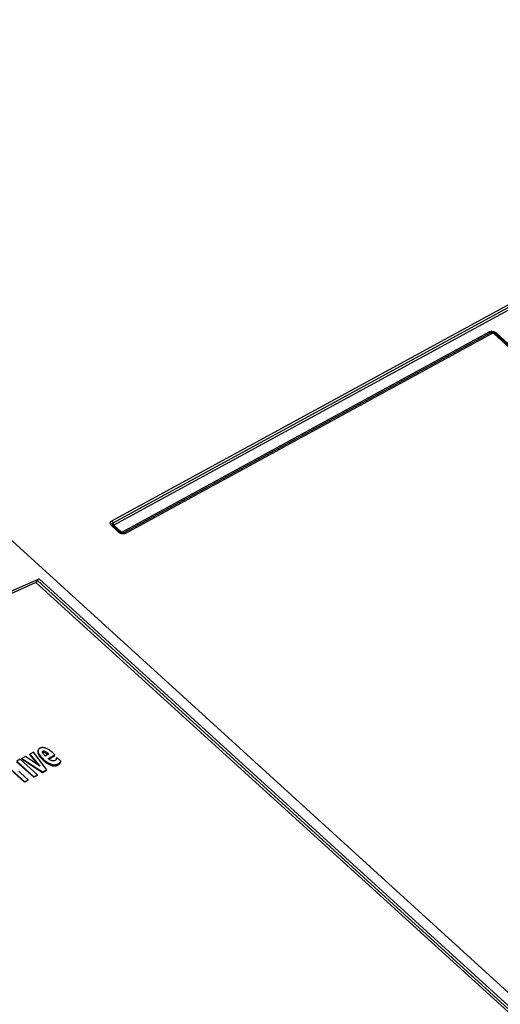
# Model space of a CAD drawing. Extents: x 0 to 594, y 0 to 420.
# Tile 79 of 103: x 519 to 526, y 128 to 142. Entities that reach past the tile are written whole.
import ezdxf

# ---------------------------------------------------------------- set-up
doc = ezdxf.new("R2010")
doc.units = 0
doc.header["$LTSCALE"] = 32.67
doc.layers.get('0').update_dxf_attribs({"linetype": 'CONTINUOUS'})

msp = doc.modelspace()

# ---------------------------------------------------------------- linework, layer by layer
at = {"color": 7, "linetype": 'CONTINUOUS'}
for p, q in [((510.505, 142.066), (550.85, 105.343)), ((556.53, 109.622), (525.92, 137.483)), ((520.444, 134.585), (520.337, 134.683)), ((520.337, 134.683), (520.337, 134.683)), ((520.337, 134.683), (520.337, 134.683)), ((520.447, 134.583), (520.444, 134.585)), ((519.177, 131.375), (519.126, 131.347)), ((519.373, 131.118), (519.177, 131.375)), ((519.247, 131.404), (519.243, 131.387)), ((519.309, 131.37), (519.311, 131.371)), ((518.932, 131.235), (519.182, 131.007)), ((518.985, 131.271), (518.934, 131.243)), ((518.934, 131.243), (519.184, 131.015)), ((519.235, 131.043), (518.985, 131.271)), ((519.007, 131.274), (519.009, 131.284)), ((519.309, 131.074), (519.007, 131.274)), ((519.063, 131.313), (519.009, 131.284)), ((519.009, 131.284), (519.312, 131.085)), ((519.273, 131.168), (519.063, 131.313)), ((519.123, 131.335), (519.126, 131.347)), ((519.123, 131.335), (519.243, 131.188)), ((519.126, 131.347), (519.273, 131.168)), ((519.404, 131.348), (519.35, 131.318)), ((519.392, 131.281), (519.492, 131.336)), ((519.487, 131.315), (519.402, 131.272)), ((519.492, 131.336), (519.474, 131.352)), ((519.487, 131.315), (519.492, 131.336)), ((519.516, 131.284), (519.519, 131.296)), ((519.519, 131.296), (519.518, 131.29)), ((519.578, 131.245), (519.519, 131.296)), ((519.572, 131.225), (519.578, 131.245)), ((518.844, 131.123), (519.049, 130.937)), ((518.853, 131.122), (519.05, 130.942)), ((519.37, 131.106), (519.309, 131.074)), ((519.309, 131.074), (519.312, 131.085)), ((519.312, 131.085), (519.373, 131.118)), ((519.37, 131.106), (519.373, 131.118)), ((519.102, 130.97), (518.99, 131.072)), ((519.1, 130.964), (519.049, 130.937)), ((519.049, 130.937), (519.05, 130.942)), ((519.05, 130.942), (519.102, 130.97)), ((519.1, 130.964), (519.102, 130.97)), ((519.233, 131.034), (519.182, 131.007)), ((519.182, 131.007), (519.184, 131.015)), ((519.184, 131.015), (519.235, 131.043)), ((519.233, 131.034), (519.235, 131.043))]:
    msp.add_line(p, q, dxfattribs=at)
at = {"color": 9, "linetype": 'CONTINUOUS'}
for p, q in [((520.321, 134.75), (531.268, 140.718)), ((520.339, 134.72), (531.286, 140.689)), ((520.357, 134.691), (531.304, 140.659)), ((525.824, 137.503), (520.473, 134.586)), ((525.848, 137.495), (520.496, 134.577)), ((525.871, 137.486), (520.52, 134.568)), ((556.511, 109.62), (525.901, 137.481)), ((556.55, 109.624), (525.94, 137.485)), ((520.425, 134.583), (520.317, 134.681)), ((520.464, 134.587), (520.357, 134.685)), ((519.215, 133.852), (549.833, 105.983)), ((519.238, 133.879), (549.861, 106.006)), ((519.261, 133.905), (549.889, 106.028)), ((519.247, 131.35), (519.251, 131.365)), ((519.311, 131.371), (519.316, 131.389)), ((519.351, 131.365), (519.356, 131.384)), ((519.318, 131.258), (519.322, 131.273)), ((519.432, 131.184), (519.436, 131.2)), ((519.532, 131.185), (519.537, 131.203))]:
    msp.add_line(p, q, dxfattribs=at)
for points in [[(525.94, 137.485), (525.937, 137.488), (525.933, 137.491), (525.929, 137.494), (525.925, 137.496), (525.921, 137.499), (525.916, 137.501), (525.912, 137.503), (525.907, 137.505), (525.903, 137.507), (525.898, 137.508), (525.893, 137.51), (525.888, 137.511), (525.883, 137.511), (525.878, 137.512), (525.873, 137.513), (525.868, 137.513), (525.863, 137.513), (525.858, 137.513), (525.854, 137.512), (525.849, 137.512), (525.844, 137.511), (525.84, 137.51), (525.836, 137.508), (525.832, 137.507), (525.828, 137.505), (525.824, 137.503)], [(525.824, 137.503), (525.826, 137.501), (525.828, 137.5), (525.83, 137.498), (525.832, 137.497), (525.834, 137.496), (525.836, 137.495), (525.838, 137.495), (525.84, 137.494), (525.842, 137.494), (525.844, 137.494), (525.846, 137.494), (525.849, 137.495)], [(525.859, 137.499), (525.856, 137.498), (525.853, 137.497), (525.85, 137.496), (525.848, 137.495)], [(525.871, 137.486), (525.869, 137.488), (525.867, 137.489), (525.865, 137.491), (525.863, 137.492), (525.861, 137.493), (525.859, 137.494), (525.857, 137.494), (525.855, 137.495), (525.853, 137.495), (525.851, 137.495), (525.849, 137.495)], [(525.901, 137.481), (525.899, 137.482), (525.898, 137.483), (525.897, 137.484), (525.895, 137.485), (525.893, 137.486), (525.892, 137.487), (525.89, 137.487), (525.888, 137.488), (525.886, 137.488), (525.884, 137.488), (525.883, 137.488), (525.881, 137.488), (525.879, 137.488), (525.877, 137.488), (525.876, 137.488), (525.874, 137.487), (525.873, 137.486), (525.871, 137.486)], [(525.901, 137.481), (525.903, 137.482), (525.905, 137.483), (525.907, 137.484), (525.909, 137.485), (525.911, 137.485), (525.913, 137.485), (525.914, 137.485), (525.916, 137.485), (525.917, 137.485), (525.918, 137.485), (525.92, 137.484), (525.92, 137.483)], [(525.94, 137.485), (525.938, 137.484), (525.936, 137.483), (525.934, 137.482), (525.932, 137.482), (525.93, 137.481), (525.929, 137.481), (525.927, 137.481), (525.925, 137.481), (525.924, 137.481), (525.923, 137.482)], [(520.317, 134.681), (520.315, 134.683), (520.312, 134.686), (520.31, 134.689), (520.308, 134.692), (520.306, 134.695), (520.304, 134.698), (520.303, 134.701), (520.301, 134.704), (520.3, 134.707), (520.3, 134.711), (520.299, 134.714), (520.299, 134.717), (520.299, 134.72), (520.3, 134.723), (520.301, 134.726), (520.301, 134.729), (520.303, 134.731), (520.304, 134.734), (520.306, 134.737), (520.308, 134.739), (520.31, 134.742), (520.312, 134.744), (520.315, 134.746), (520.318, 134.748), (520.321, 134.75)], [(520.317, 134.681), (520.32, 134.682), (520.322, 134.683), (520.324, 134.684), (520.326, 134.684), (520.327, 134.685), (520.329, 134.685), (520.331, 134.685), (520.332, 134.685), (520.334, 134.685), (520.335, 134.684), (520.336, 134.683), (520.337, 134.683)], [(520.321, 134.75), (520.323, 134.748), (520.325, 134.746), (520.327, 134.744), (520.328, 134.741), (520.33, 134.739), (520.332, 134.736), (520.333, 134.734), (520.335, 134.731), (520.336, 134.728), (520.337, 134.726), (520.338, 134.723)], [(520.337, 134.683), (520.335, 134.684), (520.334, 134.686), (520.332, 134.688), (520.331, 134.69), (520.33, 134.692), (520.329, 134.694), (520.328, 134.696), (520.328, 134.698), (520.327, 134.7), (520.327, 134.702), (520.327, 134.704), (520.328, 134.706), (520.328, 134.708), (520.329, 134.71), (520.33, 134.712), (520.331, 134.713), (520.332, 134.715), (520.334, 134.716), (520.335, 134.718), (520.337, 134.719), (520.339, 134.72)], [(520.357, 134.691), (520.355, 134.693), (520.353, 134.695), (520.351, 134.697), (520.35, 134.699), (520.348, 134.702), (520.346, 134.704), (520.345, 134.707), (520.343, 134.709), (520.342, 134.712), (520.341, 134.715), (520.34, 134.718), (520.338, 134.723)], [(520.357, 134.685), (520.355, 134.684), (520.353, 134.683), (520.351, 134.682), (520.349, 134.681), (520.347, 134.681), (520.345, 134.681), (520.343, 134.68), (520.342, 134.681), (520.341, 134.681), (520.339, 134.681)], [(520.357, 134.685), (520.356, 134.685), (520.356, 134.686), (520.356, 134.686), (520.355, 134.687), (520.355, 134.687), (520.355, 134.688), (520.355, 134.688), (520.355, 134.689), (520.355, 134.689), (520.356, 134.689), (520.356, 134.69), (520.356, 134.69), (520.357, 134.691), (520.357, 134.691)], [(520.425, 134.583), (520.427, 134.584), (520.429, 134.585), (520.431, 134.586), (520.433, 134.587), (520.435, 134.587), (520.436, 134.587), (520.438, 134.587), (520.439, 134.587), (520.441, 134.587), (520.442, 134.587), (520.443, 134.586), (520.444, 134.585)], [(520.52, 134.568), (520.517, 134.567), (520.513, 134.565), (520.51, 134.564), (520.506, 134.563), (520.503, 134.562), (520.499, 134.561), (520.495, 134.561), (520.491, 134.56), (520.486, 134.56), (520.482, 134.56), (520.478, 134.561), (520.474, 134.561), (520.469, 134.562), (520.465, 134.563), (520.461, 134.564), (520.457, 134.565), (520.453, 134.566), (520.449, 134.568), (520.445, 134.57), (520.441, 134.572), (520.438, 134.574), (520.434, 134.576), (520.431, 134.578), (520.428, 134.581), (520.425, 134.583)], [(520.446, 134.584), (520.445, 134.584), (520.445, 134.585)], [(520.464, 134.587), (520.462, 134.586), (520.46, 134.585), (520.458, 134.584), (520.456, 134.584), (520.454, 134.583), (520.452, 134.583), (520.451, 134.583), (520.449, 134.583), (520.448, 134.583), (520.446, 134.584)], [(520.473, 134.586), (520.472, 134.585), (520.472, 134.585), (520.471, 134.585), (520.47, 134.585), (520.47, 134.585), (520.469, 134.585), (520.468, 134.585), (520.468, 134.585), (520.467, 134.585), (520.466, 134.586), (520.466, 134.586), (520.465, 134.586), (520.465, 134.587), (520.464, 134.587)], [(520.473, 134.586), (520.475, 134.584), (520.477, 134.582), (520.479, 134.581), (520.481, 134.58), (520.483, 134.579), (520.485, 134.578), (520.487, 134.577), (520.489, 134.577), (520.491, 134.577), (520.493, 134.576), (520.495, 134.577), (520.498, 134.577)], [(520.496, 134.577), (520.494, 134.576), (520.492, 134.575), (520.49, 134.574), (520.488, 134.574)], [(520.52, 134.568), (520.518, 134.57), (520.516, 134.572), (520.514, 134.573), (520.512, 134.574), (520.51, 134.575), (520.508, 134.576), (520.506, 134.577), (520.504, 134.577), (520.502, 134.577), (520.5, 134.578), (520.498, 134.577)]]:
    msp.add_lwpolyline(points, dxfattribs=at)
at = {"color": 7, "linetype": 'CONTINUOUS'}
for points in [[(525.92, 137.483), (525.917, 137.486), (525.913, 137.489), (525.909, 137.492), (525.905, 137.494), (525.9, 137.496), (525.896, 137.497), (525.891, 137.499), (525.887, 137.5), (525.882, 137.5), (525.877, 137.501), (525.873, 137.501), (525.868, 137.5), (525.863, 137.5), (525.859, 137.499)], [(520.488, 134.574), (520.487, 134.574), (520.485, 134.573), (520.483, 134.573), (520.48, 134.573), (520.478, 134.573), (520.475, 134.573), (520.473, 134.573), (520.47, 134.573), (520.468, 134.574), (520.465, 134.575), (520.463, 134.575), (520.46, 134.576), (520.458, 134.577), (520.455, 134.578), (520.453, 134.579), (520.451, 134.58), (520.449, 134.582), (520.447, 134.583)], [(514.085, 131.083), (514.38, 131.273), (514.674, 131.458), (514.968, 131.641), (515.262, 131.819), (515.554, 131.994), (515.846, 132.165), (516.137, 132.332), (516.427, 132.495), (516.715, 132.654), (517.003, 132.809), (517.29, 132.96), (517.576, 133.108), (517.86, 133.251), (518.143, 133.39), (518.425, 133.525), (518.705, 133.656), (518.984, 133.783), (519.261, 133.905)], [(519.215, 133.852), (518.943, 133.731), (518.669, 133.606), (518.394, 133.477), (518.118, 133.345), (517.84, 133.208), (517.561, 133.067), (517.281, 132.923), (517, 132.774), (516.718, 132.622), (516.434, 132.466), (516.15, 132.306), (515.865, 132.143), (515.579, 131.975), (515.292, 131.804), (515.005, 131.63), (514.717, 131.452), (514.428, 131.27), (514.139, 131.085)], [(519.215, 133.852), (519.217, 133.853), (519.218, 133.854), (519.22, 133.855), (519.222, 133.857), (519.224, 133.858), (519.226, 133.86), (519.228, 133.862), (519.229, 133.864), (519.231, 133.866), (519.233, 133.868), (519.234, 133.871), (519.235, 133.873), (519.237, 133.876), (519.238, 133.879)], [(519.238, 133.879), (519.239, 133.881), (519.241, 133.884), (519.242, 133.887), (519.244, 133.889), (519.245, 133.891), (519.247, 133.893), (519.248, 133.896), (519.25, 133.897), (519.252, 133.899), (519.254, 133.901), (519.256, 133.902), (519.258, 133.903), (519.259, 133.904), (519.261, 133.905)], [(519.243, 131.387), (519.242, 131.386), (519.242, 131.382), (519.241, 131.378), (519.241, 131.373), (519.242, 131.368), (519.243, 131.362), (519.245, 131.356), (519.247, 131.35)], [(519.247, 131.404), (519.247, 131.402), (519.246, 131.398), (519.246, 131.394), (519.246, 131.389), (519.246, 131.384), (519.247, 131.378), (519.249, 131.372), (519.251, 131.365)], [(519.269, 131.431), (519.265, 131.428), (519.262, 131.426), (519.258, 131.423), (519.256, 131.42), (519.253, 131.417), (519.251, 131.413), (519.249, 131.41), (519.248, 131.406), (519.247, 131.404)], [(519.251, 131.365), (519.255, 131.357), (519.26, 131.348), (519.265, 131.338), (519.272, 131.329), (519.279, 131.318), (519.288, 131.308), (519.297, 131.297), (519.309, 131.285), (519.322, 131.273)], [(519.29, 131.439), (519.282, 131.437), (519.277, 131.434), (519.272, 131.432), (519.269, 131.431)], [(519.329, 131.44), (519.321, 131.441), (519.314, 131.441), (519.308, 131.442), (519.304, 131.441), (519.299, 131.441), (519.296, 131.441), (519.293, 131.44), (519.29, 131.439)], [(519.308, 131.38), (519.308, 131.38), (519.308, 131.382), (519.309, 131.383), (519.31, 131.384), (519.311, 131.385), (519.312, 131.386), (519.314, 131.388), (519.316, 131.389)], [(519.308, 131.374), (519.308, 131.376), (519.308, 131.377), (519.308, 131.379), (519.308, 131.38)], [(519.318, 131.353), (519.315, 131.358), (519.312, 131.362), (519.31, 131.367), (519.309, 131.37), (519.308, 131.374)], [(519.311, 131.371), (519.313, 131.372), (519.315, 131.373), (519.317, 131.373), (519.32, 131.374), (519.322, 131.374), (519.324, 131.374), (519.326, 131.374), (519.329, 131.374), (519.331, 131.373), (519.334, 131.373), (519.337, 131.372), (519.34, 131.371), (519.343, 131.369), (519.347, 131.367), (519.351, 131.365)], [(519.316, 131.389), (519.318, 131.39), (519.32, 131.391), (519.322, 131.391), (519.324, 131.392), (519.326, 131.392), (519.329, 131.392), (519.331, 131.392), (519.333, 131.392), (519.336, 131.391), (519.338, 131.391), (519.341, 131.39), (519.344, 131.389), (519.348, 131.388), (519.352, 131.386), (519.356, 131.384)], [(519.389, 131.416), (519.377, 131.423), (519.367, 131.427), (519.359, 131.431), (519.351, 131.434), (519.345, 131.436), (519.339, 131.438), (519.333, 131.439), (519.329, 131.44)], [(519.351, 131.365), (519.357, 131.361), (519.364, 131.357), (519.37, 131.353), (519.376, 131.348), (519.382, 131.344), (519.387, 131.339), (519.388, 131.339)], [(519.356, 131.384), (519.364, 131.379), (519.373, 131.373), (519.383, 131.366), (519.393, 131.357), (519.404, 131.348)], [(519.474, 131.352), (519.454, 131.37), (519.437, 131.384), (519.422, 131.395), (519.41, 131.404), (519.399, 131.411), (519.389, 131.416)], [(519.247, 131.35), (519.251, 131.341), (519.256, 131.332), (519.261, 131.323), (519.268, 131.313), (519.275, 131.303), (519.284, 131.293), (519.294, 131.282), (519.305, 131.27), (519.318, 131.258)], [(519.335, 131.333), (519.33, 131.339), (519.324, 131.346), (519.318, 131.353)], [(519.318, 131.258), (519.332, 131.246), (519.345, 131.235), (519.358, 131.225), (519.37, 131.217), (519.381, 131.209), (519.392, 131.203), (519.402, 131.197), (519.412, 131.192), (519.422, 131.188), (519.432, 131.184)], [(519.322, 131.273), (519.336, 131.261), (519.349, 131.25), (519.362, 131.24), (519.374, 131.232), (519.385, 131.225), (519.396, 131.218), (519.407, 131.213), (519.417, 131.208), (519.426, 131.203), (519.436, 131.2)], [(519.35, 131.318), (519.347, 131.322), (519.342, 131.327), (519.335, 131.333)], [(519.441, 131.251), (519.435, 131.253), (519.429, 131.256), (519.423, 131.259), (519.416, 131.262), (519.41, 131.266), (519.404, 131.271), (519.398, 131.276), (519.392, 131.281)], [(519.491, 131.252), (519.487, 131.25), (519.484, 131.249), (519.48, 131.248), (519.476, 131.247), (519.473, 131.246), (519.469, 131.246), (519.466, 131.246), (519.462, 131.246), (519.458, 131.246), (519.454, 131.247), (519.45, 131.248), (519.446, 131.249), (519.441, 131.251)], [(519.503, 131.261), (519.5, 131.258), (519.497, 131.255), (519.494, 131.254), (519.491, 131.252)], [(519.511, 131.272), (519.51, 131.269), (519.508, 131.267), (519.506, 131.264), (519.503, 131.261)], [(519.518, 131.29), (519.517, 131.285), (519.514, 131.279), (519.511, 131.272)], [(519.532, 131.185), (519.538, 131.188), (519.544, 131.192), (519.549, 131.195), (519.554, 131.199), (519.558, 131.204), (519.562, 131.208), (519.566, 131.213), (519.569, 131.219), (519.572, 131.225)], [(519.537, 131.203), (519.543, 131.206), (519.549, 131.21), (519.554, 131.214), (519.559, 131.218), (519.563, 131.223), (519.567, 131.228), (519.571, 131.233), (519.575, 131.239), (519.578, 131.245)], [(518.99, 131.072), (518.981, 131.08), (518.972, 131.089), (518.964, 131.098)], [(519.432, 131.184), (519.439, 131.181), (519.446, 131.179), (519.452, 131.177), (519.458, 131.176), (519.465, 131.175), (519.471, 131.174), (519.476, 131.173), (519.482, 131.173), (519.488, 131.173), (519.493, 131.174), (519.499, 131.174), (519.504, 131.175), (519.51, 131.176), (519.515, 131.178), (519.521, 131.18), (519.527, 131.182), (519.532, 131.185)], [(519.436, 131.2), (519.443, 131.197), (519.451, 131.195), (519.458, 131.193), (519.464, 131.192), (519.471, 131.191), (519.477, 131.19), (519.483, 131.19), (519.489, 131.19), (519.495, 131.19), (519.501, 131.191), (519.507, 131.192), (519.513, 131.193), (519.519, 131.195), (519.525, 131.197), (519.531, 131.2), (519.537, 131.203)]]:
    msp.add_lwpolyline(points, dxfattribs=at)

doc.saveas('drawing.dxf')
